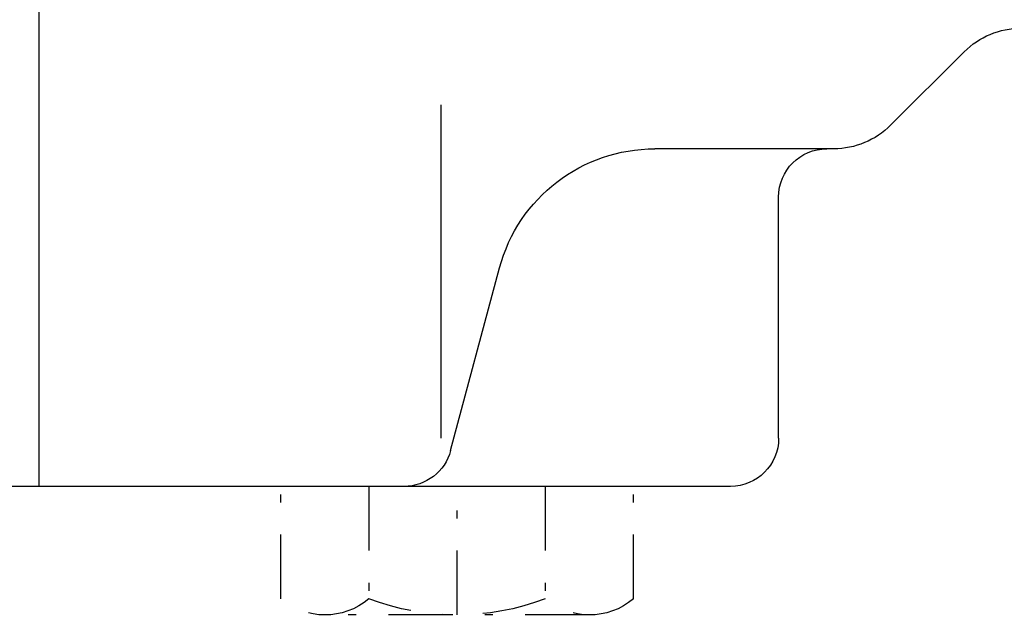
# Model space of a CAD drawing. Extents: x 34439 to 126910, y -74890 to 17912.
# Tile 41 of 256: x 95667 to 95698, y -56754 to -56735. Entities that reach past the tile are written whole.
import ezdxf

# ---------------------------------------------------------------- set-up
doc = ezdxf.new("R2010")
doc.units = 0
doc.header["$MEASUREMENT"] = 0
doc.linetypes.add('DASHDOT', pattern=[8.5, 4, -2, 0.5, -2])
for name, color, linetype in [('LC-002-002-----0', 2, 'DASHDOT'), ('LC-007-002-----0', 1, 'Continuous'), ('LC-009-002-----0', 1, 'Continuous'), ('LC-010-002-----0', 1, 'Continuous')]:
    doc.layers.add(name, color=color, linetype=linetype)

# ---------------------------------------------------------------- blocks, each defined once
blk = doc.blocks.new('kdk dn40 pn50')
at = {"layer": 'LC-002-002-----0', "color": 1}
for p, q in [((-15.47, -78), (-15.47, -71)), ((-9.985, -71), (-9.985, -78)), ((0.985, -71), (0.985, -78)), ((6.47, -78), (6.47, -71)), ((-12.727, -79), (3.727, -79))]:
    blk.add_line(p, q, dxfattribs=at)
for centre, radius, start, end in [((-12.727, -74.74), 4.26, 229.93201, 310.06799), ((-4.5, -63.458), 15.542, 249.33452, 290.66548), ((3.727, -74.74), 4.26, 229.93201, 310.06799)]:
    blk.add_arc(centre, radius, start, end, dxfattribs=at)
at = {"layer": 'LC-007-002-----0'}
for p, q in [((21.5, -71), (21.5, 0)), ((-36.036, -43.964), (-31.464, -48.536)), ((-3.5, -68), (-3.5, -47.259)), ((-27.929, -50), (-16.8, -50)), ((-24.5, -68), (-24.5, -53)), ((-21.5, -71), (42.5, -71))]:
    blk.add_line(p, q, dxfattribs=at)
for centre, radius, start, end in [((-39.571, -47.5), 5, 45, 90), ((-27.929, -45), 5, 225, 270), ((-27.5, -53), 3, 0, 90), ((-21.5, -68), 3, 180, 270)]:
    blk.add_arc(centre, radius, start, end, dxfattribs=at)
at = {"layer": 'LC-009-002-----0'}
blk.add_line((-4.096, -68.776), (-7.141, -57.412), dxfattribs=at)
for centre, radius, start, end in [((-16.8, -60), 10, 15, 90), ((-1.198, -68), 3, 195, 270)]:
    blk.add_arc(centre, radius, start, end, dxfattribs=at)
at = {"layer": 'LC-010-002-----0', "color": 2, "linetype": 'DASHDOT'}
blk.add_line((-4.5, -79), (-4.5, -71), dxfattribs=at)

msp = doc.modelspace()

# ---------------------------------------------------------------- block references
at = {"linetype": 'Continuous', "xscale": -0.5, "yscale": 0.5, "zscale": 2}
msp.add_blockref('kdk dn40 pn50', (95678.26, -56714.065), dxfattribs=at)

doc.saveas('drawing.dxf')
